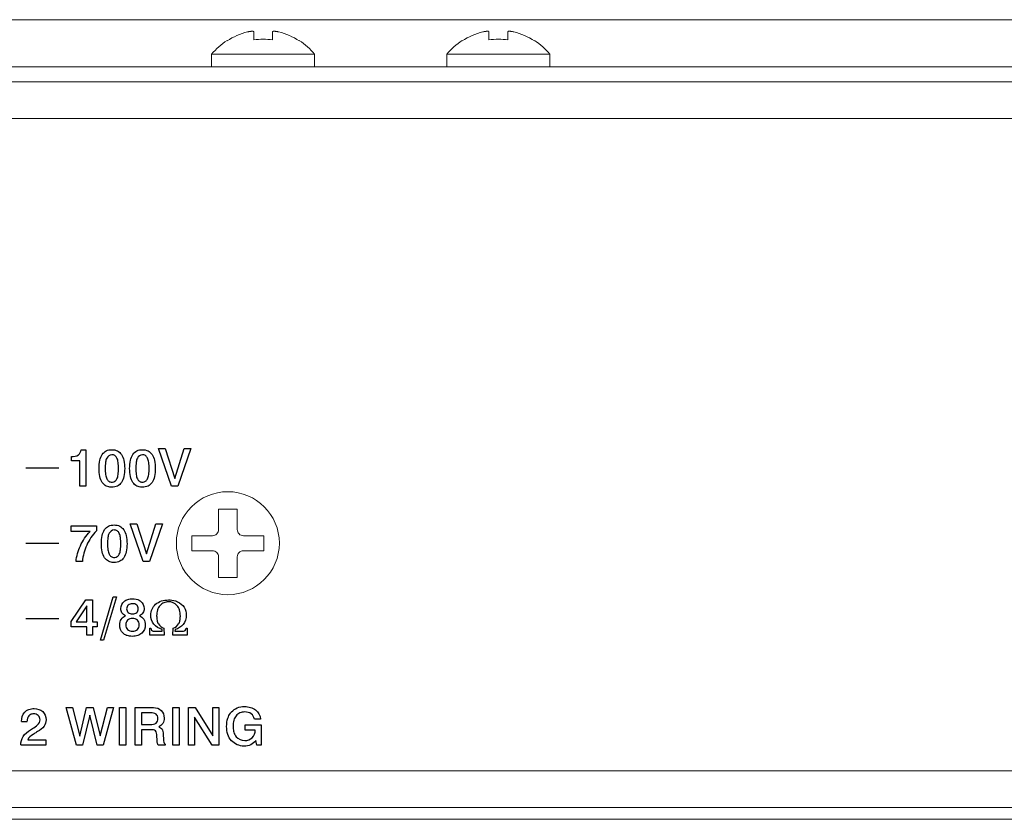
# Model space of a CAD drawing. Header units: inches. Extents: x 0 to 54.8, y -1.5 to 18.4.
# Tile 38 of 43: x 46.3 to 48.4, y 0 to 1.7. Entities that reach past the tile are written whole.
import ezdxf

# ---------------------------------------------------------------- set-up
doc = ezdxf.new("R2010")
doc.units = ezdxf.units.IN
doc.header["$MEASUREMENT"] = 0
doc.layers.get('0').update_dxf_attribs({"color": 8})
doc.layers.add('A', color=1, linetype='Continuous')
doc.layers.add('SCREEN', color=5, linetype='Continuous')

msp = doc.modelspace()

# ---------------------------------------------------------------- linework, layer by layer
at = {"lineweight": 5}
for points in [[(36.7988, 1.7), (36.7988, 1.7), (53.8928, 1.7), (53.8928, 1.7)], [(46.7691, 1.656), (46.7567, 1.648), (46.7456, 1.638), (46.7363, 1.6265)], [(46.8129, 1.674), (46.7973, 1.6702), (46.7825, 1.6638), (46.7691, 1.655)], [(46.7691, 1.655), (46.7691, 1.655), (46.7691, 1.656), (46.7691, 1.656)], [(46.8133, 1.6741), (46.8132, 1.674), (46.813, 1.674), (46.8129, 1.674)], [(46.8259, 1.6569), (46.8259, 1.6569), (46.8259, 1.6744), (46.8259, 1.6744)], [(46.8657, 1.6569), (46.8526, 1.6591), (46.8391, 1.6591), (46.8259, 1.6569)], [(46.8657, 1.6744), (46.8657, 1.6744), (46.8657, 1.6569), (46.8657, 1.6569)], [(46.8788, 1.674), (46.8786, 1.674), (46.8785, 1.674), (46.8784, 1.6741)], [(46.9226, 1.655), (46.9092, 1.6638), (46.8944, 1.6702), (46.8788, 1.674)], [(46.9226, 1.656), (46.9226, 1.656), (46.9226, 1.655), (46.9226, 1.655)], [(46.9553, 1.6265), (46.946, 1.638), (46.935, 1.648), (46.9226, 1.656)], [(47.2691, 1.656), (47.2567, 1.648), (47.2456, 1.638), (47.2363, 1.6265)], [(47.3129, 1.674), (47.2973, 1.6702), (47.2825, 1.6638), (47.2691, 1.655)], [(47.2691, 1.655), (47.2691, 1.655), (47.2691, 1.656), (47.2691, 1.656)], [(47.3133, 1.6741), (47.3132, 1.674), (47.313, 1.674), (47.3129, 1.674)], [(47.3259, 1.6569), (47.3259, 1.6569), (47.3259, 1.6744), (47.3259, 1.6744)], [(47.3657, 1.6569), (47.3526, 1.6591), (47.3391, 1.6591), (47.3259, 1.6569)], [(47.3657, 1.6744), (47.3657, 1.6744), (47.3657, 1.6569), (47.3657, 1.6569)], [(47.3788, 1.674), (47.3786, 1.674), (47.3785, 1.674), (47.3784, 1.6741)], [(47.4226, 1.655), (47.4092, 1.6638), (47.3944, 1.6702), (47.3788, 1.674)], [(47.4226, 1.656), (47.4226, 1.656), (47.4226, 1.655), (47.4226, 1.655)], [(47.4553, 1.6265), (47.446, 1.638), (47.435, 1.648), (47.4226, 1.656)], [(46.7363, 1.6265), (46.7363, 1.6265), (46.9553, 1.6265), (46.9553, 1.6265)], [(46.7363, 1.6265), (46.7363, 1.6265), (46.7363, 1.6), (46.7363, 1.6)], [(46.9553, 1.6265), (46.9553, 1.6265), (46.9553, 1.6), (46.9553, 1.6)], [(47.2363, 1.6265), (47.2363, 1.6265), (47.4553, 1.6265), (47.4553, 1.6265)], [(47.2363, 1.6265), (47.2363, 1.6265), (47.2363, 1.6), (47.2363, 1.6)], [(47.4553, 1.6265), (47.4553, 1.6265), (47.4553, 1.6), (47.4553, 1.6)], [(53.8448, 1.6), (53.8448, 1.6), (36.8468, 1.6), (36.8468, 1.6)], [(53.8448, 1.568), (53.8448, 1.568), (36.8468, 1.568), (36.8468, 1.568)], [(36.9238, 1.49), (36.9238, 1.49), (53.7678, 1.49), (53.7678, 1.49)], [(36.9238, 0.103), (36.9238, 0.103), (53.7678, 0.103), (53.7678, 0.103)], [(36.9238, 0.025), (36.9238, 0.025), (53.7678, 0.025), (53.7678, 0.025)], [(36.7988, 0), (36.7988, 0), (53.8928, 0), (53.8928, 0)]]:
    msp.add_open_spline(points, degree=3, dxfattribs=at)
for points, knots in [([(46.8259, 1.6744), (46.8259, 1.6745), (46.8259, 1.6745), (46.8259, 1.6746), (46.8259, 1.6746), (46.8259, 1.6746), (46.8258, 1.6746), (46.8258, 1.6747), (46.8258, 1.6747), (46.8258, 1.6747), (46.8257, 1.6748), (46.8257, 1.6748), (46.8257, 1.6748), (46.8257, 1.6748), (46.8256, 1.6749), (46.8256, 1.6749), (46.8256, 1.6749), (46.8255, 1.675), (46.8254, 1.675), (46.8253, 1.6751), (46.8253, 1.6751), (46.8251, 1.6751), (46.825, 1.6752), (46.8248, 1.6752), (46.8248, 1.6752), (46.8247, 1.6752), (46.8245, 1.6753), (46.8243, 1.6753), (46.8243, 1.6753), (46.8241, 1.6753), (46.8239, 1.6753), (46.8236, 1.6754), (46.8236, 1.6754), (46.8234, 1.6754), (46.8231, 1.6754), (46.8229, 1.6754), (46.8229, 1.6754), (46.8226, 1.6754), (46.8223, 1.6754), (46.8221, 1.6754), (46.8221, 1.6754), (46.8218, 1.6754), (46.8214, 1.6754), (46.8211, 1.6753), (46.8211, 1.6753), (46.8208, 1.6753), (46.8205, 1.6753), (46.8202, 1.6753), (46.8202, 1.6753), (46.8198, 1.6752), (46.8194, 1.6752), (46.8191, 1.6751), (46.8191, 1.6751), (46.8187, 1.6751), (46.8184, 1.675), (46.818, 1.675), (46.818, 1.675), (46.8172, 1.6749), (46.8164, 1.6747), (46.8157, 1.6746), (46.8157, 1.6746), (46.8149, 1.6744), (46.8141, 1.6743), (46.8133, 1.6741)], [0, 0, 0, 0, 0.0625, 0.0625, 0.0625, 0.0625, 0.125, 0.125, 0.125, 0.125, 0.1875, 0.1875, 0.1875, 0.1875, 0.25, 0.25, 0.25, 0.25, 0.3125, 0.3125, 0.3125, 0.3125, 0.375, 0.375, 0.375, 0.375, 0.4375, 0.4375, 0.4375, 0.4375, 0.5, 0.5, 0.5, 0.5, 0.5625, 0.5625, 0.5625, 0.5625, 0.625, 0.625, 0.625, 0.625, 0.6875, 0.6875, 0.6875, 0.6875, 0.75, 0.75, 0.75, 0.75, 0.8125, 0.8125, 0.8125, 0.8125, 0.875, 0.875, 0.875, 0.875, 0.9375, 0.9375, 0.9375, 0.9375, 1, 1, 1, 1]), ([(46.8784, 1.6741), (46.8776, 1.6743), (46.8768, 1.6744), (46.876, 1.6746), (46.876, 1.6746), (46.8752, 1.6747), (46.8744, 1.6749), (46.8737, 1.675), (46.8737, 1.675), (46.8733, 1.675), (46.8729, 1.6751), (46.8726, 1.6751), (46.8726, 1.6751), (46.8722, 1.6752), (46.8719, 1.6752), (46.8715, 1.6753), (46.8715, 1.6753), (46.8712, 1.6753), (46.8708, 1.6753), (46.8705, 1.6753), (46.8705, 1.6753), (46.8702, 1.6754), (46.8699, 1.6754), (46.8696, 1.6754), (46.8696, 1.6754), (46.8693, 1.6754), (46.869, 1.6754), (46.8688, 1.6754), (46.8688, 1.6754), (46.8685, 1.6754), (46.8683, 1.6754), (46.868, 1.6754), (46.868, 1.6754), (46.8678, 1.6753), (46.8676, 1.6753), (46.8674, 1.6753), (46.8674, 1.6753), (46.8672, 1.6753), (46.867, 1.6752), (46.8668, 1.6752), (46.8668, 1.6752), (46.8667, 1.6752), (46.8665, 1.6751), (46.8664, 1.6751), (46.8664, 1.6751), (46.8663, 1.675), (46.8662, 1.675), (46.8661, 1.6749), (46.8661, 1.6749), (46.866, 1.6749), (46.866, 1.6748), (46.8659, 1.6748), (46.8659, 1.6748), (46.8659, 1.6748), (46.8659, 1.6747), (46.8659, 1.6747), (46.8659, 1.6747), (46.8658, 1.6746), (46.8658, 1.6746), (46.8658, 1.6746), (46.8658, 1.6746), (46.8658, 1.6745), (46.8658, 1.6745), (46.8658, 1.6744)], [0, 0, 0, 0, 0.0625, 0.0625, 0.0625, 0.0625, 0.125, 0.125, 0.125, 0.125, 0.1875, 0.1875, 0.1875, 0.1875, 0.25, 0.25, 0.25, 0.25, 0.3125, 0.3125, 0.3125, 0.3125, 0.375, 0.375, 0.375, 0.375, 0.4375, 0.4375, 0.4375, 0.4375, 0.5, 0.5, 0.5, 0.5, 0.5625, 0.5625, 0.5625, 0.5625, 0.625, 0.625, 0.625, 0.625, 0.6875, 0.6875, 0.6875, 0.6875, 0.75, 0.75, 0.75, 0.75, 0.8125, 0.8125, 0.8125, 0.8125, 0.875, 0.875, 0.875, 0.875, 0.9375, 0.9375, 0.9375, 0.9375, 1, 1, 1, 1]), ([(47.3259, 1.6744), (47.3259, 1.6745), (47.3259, 1.6745), (47.3259, 1.6746), (47.3259, 1.6746), (47.3259, 1.6746), (47.3258, 1.6746), (47.3258, 1.6747), (47.3258, 1.6747), (47.3258, 1.6747), (47.3257, 1.6748), (47.3257, 1.6748), (47.3257, 1.6748), (47.3257, 1.6748), (47.3256, 1.6749), (47.3256, 1.6749), (47.3256, 1.6749), (47.3255, 1.675), (47.3254, 1.675), (47.3253, 1.6751), (47.3253, 1.6751), (47.3251, 1.6751), (47.325, 1.6752), (47.3248, 1.6752), (47.3248, 1.6752), (47.3247, 1.6752), (47.3245, 1.6753), (47.3243, 1.6753), (47.3243, 1.6753), (47.3241, 1.6753), (47.3239, 1.6753), (47.3236, 1.6754), (47.3236, 1.6754), (47.3234, 1.6754), (47.3231, 1.6754), (47.3229, 1.6754), (47.3229, 1.6754), (47.3226, 1.6754), (47.3223, 1.6754), (47.3221, 1.6754), (47.3221, 1.6754), (47.3218, 1.6754), (47.3214, 1.6754), (47.3211, 1.6753), (47.3211, 1.6753), (47.3208, 1.6753), (47.3205, 1.6753), (47.3202, 1.6753), (47.3202, 1.6753), (47.3198, 1.6752), (47.3194, 1.6752), (47.3191, 1.6751), (47.3191, 1.6751), (47.3187, 1.6751), (47.3184, 1.675), (47.318, 1.675), (47.318, 1.675), (47.3172, 1.6749), (47.3164, 1.6747), (47.3157, 1.6746), (47.3157, 1.6746), (47.3149, 1.6744), (47.3141, 1.6743), (47.3133, 1.6741)], [0, 0, 0, 0, 0.0625, 0.0625, 0.0625, 0.0625, 0.125, 0.125, 0.125, 0.125, 0.1875, 0.1875, 0.1875, 0.1875, 0.25, 0.25, 0.25, 0.25, 0.3125, 0.3125, 0.3125, 0.3125, 0.375, 0.375, 0.375, 0.375, 0.4375, 0.4375, 0.4375, 0.4375, 0.5, 0.5, 0.5, 0.5, 0.5625, 0.5625, 0.5625, 0.5625, 0.625, 0.625, 0.625, 0.625, 0.6875, 0.6875, 0.6875, 0.6875, 0.75, 0.75, 0.75, 0.75, 0.8125, 0.8125, 0.8125, 0.8125, 0.875, 0.875, 0.875, 0.875, 0.9375, 0.9375, 0.9375, 0.9375, 1, 1, 1, 1]), ([(47.3784, 1.6741), (47.3776, 1.6743), (47.3768, 1.6744), (47.376, 1.6746), (47.376, 1.6746), (47.3752, 1.6747), (47.3744, 1.6749), (47.3737, 1.675), (47.3737, 1.675), (47.3733, 1.675), (47.3729, 1.6751), (47.3726, 1.6751), (47.3726, 1.6751), (47.3722, 1.6752), (47.3719, 1.6752), (47.3715, 1.6753), (47.3715, 1.6753), (47.3712, 1.6753), (47.3708, 1.6753), (47.3705, 1.6753), (47.3705, 1.6753), (47.3702, 1.6754), (47.3699, 1.6754), (47.3696, 1.6754), (47.3696, 1.6754), (47.3693, 1.6754), (47.369, 1.6754), (47.3688, 1.6754), (47.3688, 1.6754), (47.3685, 1.6754), (47.3683, 1.6754), (47.368, 1.6754), (47.368, 1.6754), (47.3678, 1.6753), (47.3676, 1.6753), (47.3674, 1.6753), (47.3674, 1.6753), (47.3672, 1.6753), (47.367, 1.6752), (47.3668, 1.6752), (47.3668, 1.6752), (47.3667, 1.6752), (47.3665, 1.6751), (47.3664, 1.6751), (47.3664, 1.6751), (47.3663, 1.675), (47.3662, 1.675), (47.3661, 1.6749), (47.3661, 1.6749), (47.366, 1.6749), (47.366, 1.6748), (47.3659, 1.6748), (47.3659, 1.6748), (47.3659, 1.6748), (47.3659, 1.6747), (47.3659, 1.6747), (47.3659, 1.6747), (47.3658, 1.6746), (47.3658, 1.6746), (47.3658, 1.6746), (47.3658, 1.6746), (47.3658, 1.6745), (47.3658, 1.6745), (47.3658, 1.6744)], [0, 0, 0, 0, 0.0625, 0.0625, 0.0625, 0.0625, 0.125, 0.125, 0.125, 0.125, 0.1875, 0.1875, 0.1875, 0.1875, 0.25, 0.25, 0.25, 0.25, 0.3125, 0.3125, 0.3125, 0.3125, 0.375, 0.375, 0.375, 0.375, 0.4375, 0.4375, 0.4375, 0.4375, 0.5, 0.5, 0.5, 0.5, 0.5625, 0.5625, 0.5625, 0.5625, 0.625, 0.625, 0.625, 0.625, 0.6875, 0.6875, 0.6875, 0.6875, 0.75, 0.75, 0.75, 0.75, 0.8125, 0.8125, 0.8125, 0.8125, 0.875, 0.875, 0.875, 0.875, 0.9375, 0.9375, 0.9375, 0.9375, 1, 1, 1, 1]), ([(46.8259, 1.6744), (46.8259, 1.6744), (46.8259, 1.6744), (46.8259, 1.6744), (46.8259, 1.6744), (46.8259, 1.6744), (46.8259, 1.6744), (46.8259, 1.6744)], [0, 0, 0, 0, 0.5, 0.5, 0.5, 0.5, 1, 1, 1, 1]), ([(46.8658, 1.6744), (46.8657, 1.6744), (46.8657, 1.6744), (46.8657, 1.6744), (46.8657, 1.6744), (46.8657, 1.6744), (46.8657, 1.6744), (46.8657, 1.6744)], [0, 0, 0, 0, 0.5, 0.5, 0.5, 0.5, 1, 1, 1, 1]), ([(47.3259, 1.6744), (47.3259, 1.6744), (47.3259, 1.6744), (47.3259, 1.6744), (47.3259, 1.6744), (47.3259, 1.6744), (47.3259, 1.6744), (47.3259, 1.6744)], [0, 0, 0, 0, 0.5, 0.5, 0.5, 0.5, 1, 1, 1, 1]), ([(47.3658, 1.6744), (47.3657, 1.6744), (47.3657, 1.6744), (47.3657, 1.6744), (47.3657, 1.6744), (47.3657, 1.6744), (47.3657, 1.6744), (47.3657, 1.6744)], [0, 0, 0, 0, 0.5, 0.5, 0.5, 0.5, 1, 1, 1, 1])]:
    msp.add_open_spline(points, degree=3, knots=knots, dxfattribs=at)
at = {"layer": 'A', "lineweight": 5}
for points, knots in [([(46.8803, 0.587), (46.8803, 0.6475), (46.8313, 0.6965), (46.7708, 0.6965), (46.7708, 0.6965), (46.7104, 0.6965), (46.6613, 0.6475), (46.6613, 0.587), (46.6613, 0.587), (46.6613, 0.5265), (46.7104, 0.4775), (46.7708, 0.4775), (46.7708, 0.4775), (46.8313, 0.4775), (46.8803, 0.5265), (46.8803, 0.587)], [0, 0, 0, 0, 0.25, 0.25, 0.25, 0.25, 0.5, 0.5, 0.5, 0.5, 0.75, 0.75, 0.75, 0.75, 1, 1, 1, 1]), ([(46.7379, 0.6029), (46.7414, 0.6029), (46.7447, 0.6043), (46.7471, 0.6067), (46.7471, 0.6067), (46.7495, 0.6092), (46.7509, 0.6125), (46.7509, 0.6159)], [0, 0, 0, 0, 0.5, 0.5, 0.5, 0.5, 1, 1, 1, 1]), ([(46.7907, 0.6159), (46.7907, 0.6125), (46.7921, 0.6092), (46.7946, 0.6067), (46.7946, 0.6067), (46.797, 0.6043), (46.8003, 0.6029), (46.8038, 0.6029)], [0, 0, 0, 0, 0.5, 0.5, 0.5, 0.5, 1, 1, 1, 1]), ([(46.7509, 0.5581), (46.7509, 0.5615), (46.7495, 0.5648), (46.7471, 0.5673), (46.7471, 0.5673), (46.7447, 0.5697), (46.7414, 0.5711), (46.7379, 0.5711)], [0, 0, 0, 0, 0.5, 0.5, 0.5, 0.5, 1, 1, 1, 1]), ([(46.8038, 0.5711), (46.8003, 0.5711), (46.797, 0.5697), (46.7946, 0.5673), (46.7946, 0.5673), (46.7921, 0.5648), (46.7907, 0.5615), (46.7907, 0.5581)], [0, 0, 0, 0, 0.5, 0.5, 0.5, 0.5, 1, 1, 1, 1])]:
    msp.add_open_spline(points, degree=3, knots=knots, dxfattribs=at)
for points in [[(46.7509, 0.6597), (46.7509, 0.6597), (46.7907, 0.6597), (46.7907, 0.6597)], [(46.7509, 0.6159), (46.7509, 0.6159), (46.7509, 0.6597), (46.7509, 0.6597)], [(46.7907, 0.6597), (46.7907, 0.6597), (46.7907, 0.6159), (46.7907, 0.6159)], [(46.6941, 0.6029), (46.6941, 0.6029), (46.7379, 0.6029), (46.7379, 0.6029)], [(46.6941, 0.5711), (46.6941, 0.5711), (46.6941, 0.6029), (46.6941, 0.6029)], [(46.8038, 0.6029), (46.8038, 0.6029), (46.8476, 0.6029), (46.8476, 0.6029)], [(46.8476, 0.6029), (46.8476, 0.6029), (46.8476, 0.5711), (46.8476, 0.5711)], [(46.7379, 0.5711), (46.7379, 0.5711), (46.6941, 0.5711), (46.6941, 0.5711)], [(46.8476, 0.5711), (46.8476, 0.5711), (46.8038, 0.5711), (46.8038, 0.5711)], [(46.7509, 0.5143), (46.7509, 0.5143), (46.7509, 0.5581), (46.7509, 0.5581)], [(46.7907, 0.5581), (46.7907, 0.5581), (46.7907, 0.5143), (46.7907, 0.5143)], [(46.7907, 0.5143), (46.7907, 0.5143), (46.7509, 0.5143), (46.7509, 0.5143)]]:
    msp.add_open_spline(points, degree=3, dxfattribs=at)
at = {"layer": 'SCREEN', "linetype": 'Continuous'}
for p, q in [((46.4591, 0.7858), (46.4687, 0.7858)), ((46.4687, 0.7858), (46.4687, 0.7082)), ((46.6511, 0.7082), (46.6233, 0.7881)), ((46.6233, 0.7881), (46.6376, 0.7881)), ((46.6376, 0.7881), (46.6578, 0.7243)), ((46.6578, 0.7243), (46.6779, 0.7881)), ((46.6921, 0.7881), (46.6644, 0.7082)), ((46.6779, 0.7881), (46.6921, 0.7881)), ((46.4381, 0.7624), (46.4381, 0.7714)), ((46.4563, 0.7624), (46.4381, 0.7624)), ((46.4563, 0.7082), (46.4563, 0.7624)), ((46.3414, 0.747), (46.4114, 0.747)), ((46.4687, 0.7082), (46.4563, 0.7082)), ((46.6644, 0.7082), (46.6511, 0.7082)), ((46.5911, 0.5482), (46.5633, 0.6281)), ((46.5633, 0.6281), (46.5776, 0.6281)), ((46.5776, 0.6281), (46.5977, 0.5643)), ((46.5977, 0.5643), (46.6179, 0.6281)), ((46.6321, 0.6281), (46.6044, 0.5482)), ((46.6179, 0.6281), (46.6321, 0.6281)), ((46.4374, 0.6122), (46.4374, 0.6236)), ((46.4374, 0.6236), (46.4913, 0.6236)), ((46.4778, 0.6122), (46.4374, 0.6122)), ((46.4913, 0.6236), (46.4913, 0.6133)), ((46.3414, 0.587), (46.4114, 0.587)), ((46.4616, 0.5482), (46.4481, 0.5482)), ((46.6044, 0.5482), (46.5911, 0.5482)), ((46.4374, 0.4207), (46.469, 0.4666)), ((46.469, 0.4666), (46.483, 0.4666)), ((46.483, 0.4666), (46.483, 0.4196)), ((46.4998, 0.3809), (46.5268, 0.4731)), ((46.5339, 0.4731), (46.5068, 0.3809)), ((46.5268, 0.4731), (46.5339, 0.4731)), ((46.471, 0.4535), (46.448, 0.4195)), ((46.471, 0.4195), (46.471, 0.4535)), ((46.3414, 0.427), (46.4114, 0.427)), ((46.4374, 0.4093), (46.4374, 0.4207)), ((46.448, 0.4195), (46.471, 0.4195)), ((46.483, 0.4196), (46.4931, 0.4196)), ((46.4931, 0.4196), (46.4931, 0.4093)), ((46.4708, 0.4093), (46.4374, 0.4093)), ((46.4708, 0.3912), (46.4708, 0.4093)), ((46.483, 0.4093), (46.483, 0.3912)), ((46.4931, 0.4093), (46.483, 0.4093)), ((46.6051, 0.3912), (46.6051, 0.4063)), ((46.6051, 0.4063), (46.607, 0.4063)), ((46.6162, 0.3999), (46.6309, 0.3999)), ((46.6309, 0.3999), (46.6309, 0.4037)), ((46.6344, 0.4063), (46.6357, 0.3912)), ((46.6536, 0.3912), (46.6549, 0.4063)), ((46.6586, 0.4037), (46.6582, 0.3999)), ((46.6582, 0.3999), (46.6731, 0.3999)), ((46.6823, 0.4063), (46.6844, 0.4063)), ((46.6844, 0.4063), (46.6844, 0.3912)), ((46.483, 0.3912), (46.4708, 0.3912)), ((46.5068, 0.3809), (46.4998, 0.3809)), ((46.6357, 0.3912), (46.6051, 0.3912)), ((46.6844, 0.3912), (46.6536, 0.3912)), ((46.449, 0.1577), (46.4272, 0.2376)), ((46.4272, 0.2376), (46.4407, 0.2376)), ((46.4407, 0.2376), (46.4558, 0.177)), ((46.4558, 0.177), (46.4703, 0.2376)), ((46.4703, 0.2376), (46.4844, 0.2376)), ((46.4844, 0.2376), (46.4993, 0.1772)), ((46.4993, 0.1772), (46.5146, 0.2376)), ((46.5278, 0.2376), (46.5059, 0.1577)), ((46.5146, 0.2376), (46.5278, 0.2376)), ((46.5403, 0.1577), (46.5403, 0.2376)), ((46.5403, 0.2376), (46.5537, 0.2376)), ((46.5537, 0.2376), (46.5537, 0.1577)), ((46.5741, 0.1577), (46.5741, 0.2376)), ((46.5741, 0.2376), (46.6085, 0.2376)), ((46.6085, 0.2376), (46.6127, 0.2374)), ((46.6537, 0.1577), (46.6537, 0.2376)), ((46.6537, 0.2376), (46.6671, 0.2376)), ((46.6671, 0.2376), (46.6671, 0.1577)), ((46.6874, 0.1577), (46.6874, 0.2376)), ((46.6874, 0.2376), (46.7015, 0.2376)), ((46.7015, 0.2376), (46.7388, 0.1778)), ((46.7388, 0.1778), (46.7388, 0.2376)), ((46.7388, 0.2376), (46.7516, 0.2376)), ((46.7516, 0.2376), (46.7516, 0.1577)), ((46.4773, 0.2216), (46.462, 0.1577)), ((46.493, 0.1577), (46.4773, 0.2216)), ((46.5871, 0.2264), (46.5871, 0.2018)), ((46.6065, 0.2264), (46.5871, 0.2264)), ((46.7376, 0.1577), (46.7002, 0.2174)), ((46.7002, 0.2174), (46.7002, 0.1577)), ((46.8405, 0.2131), (46.8273, 0.2131)), ((46.3441, 0.2075), (46.3322, 0.2075)), ((46.3514, 0.1903), (46.3558, 0.193)), ((46.5871, 0.2018), (46.6062, 0.2018)), ((46.5872, 0.1905), (46.5872, 0.1577)), ((46.6074, 0.1905), (46.5872, 0.1905)), ((46.8073, 0.1898), (46.8073, 0.2008)), ((46.8073, 0.2008), (46.8414, 0.2008)), ((46.8291, 0.1898), (46.8073, 0.1898)), ((46.8414, 0.2008), (46.8414, 0.1577)), ((46.3453, 0.1689), (46.3842, 0.1689)), ((46.3665, 0.1864), (46.3643, 0.1852)), ((46.3842, 0.1689), (46.3842, 0.1577)), ((46.6205, 0.1682), (46.6201, 0.1777)), ((46.6334, 0.1807), (46.6341, 0.1692)), ((46.8326, 0.1577), (46.8304, 0.1678)), ((46.3842, 0.1577), (46.3307, 0.1577)), ((46.462, 0.1577), (46.449, 0.1577)), ((46.5059, 0.1577), (46.493, 0.1577)), ((46.5537, 0.1577), (46.5403, 0.1577)), ((46.5872, 0.1577), (46.5741, 0.1577)), ((46.6374, 0.1577), (46.6225, 0.1577)), ((46.6374, 0.16), (46.6374, 0.1577)), ((46.6671, 0.1577), (46.6537, 0.1577)), ((46.7002, 0.1577), (46.6874, 0.1577)), ((46.7516, 0.1577), (46.7376, 0.1577)), ((46.8414, 0.1577), (46.8326, 0.1577))]:
    msp.add_line(p, q, dxfattribs=at)
for points, knots in [([(46.4381, 0.7714), (46.4433, 0.7714), (46.4541, 0.7717), (46.4585, 0.7817), (46.4591, 0.7858)], [0, 0, 0, 0, 0.552261, 1, 1, 1, 1]), ([(46.5229, 0.706), (46.5192, 0.7061), (46.5118, 0.7076), (46.5025, 0.7161), (46.4977, 0.7297), (46.4966, 0.7459), (46.4977, 0.7621), (46.5025, 0.7758), (46.5121, 0.7845), (46.5201, 0.7858), (46.5242, 0.7858)], [0, 0, 0, 0, 0.101193, 0.206681, 0.332283, 0.494666, 0.657017, 0.78231, 0.887466, 1, 1, 1, 1]), ([(46.5242, 0.7751), (46.5198, 0.7748), (46.5126, 0.7695), (46.5106, 0.7577), (46.5098, 0.7459), (46.5105, 0.734), (46.5126, 0.7244), (46.5174, 0.718), (46.5224, 0.7167), (46.5251, 0.7169), (46.5255, 0.7169)], [0, 0, 0, 0, 0.176813, 0.306911, 0.488318, 0.668335, 0.797367, 0.891432, 0.981756, 1, 1, 1, 1]), ([(46.5242, 0.7858), (46.5283, 0.7858), (46.5363, 0.7844), (46.546, 0.7757), (46.5508, 0.762), (46.5519, 0.7458), (46.5508, 0.7297), (46.546, 0.7161), (46.5363, 0.7073), (46.5279, 0.7059), (46.5234, 0.706), (46.5229, 0.706)], [0, 0, 0, 0, 0.110296, 0.213571, 0.336415, 0.495028, 0.652831, 0.775322, 0.878594, 0.989022, 1, 1, 1, 1]), ([(46.5255, 0.7169), (46.5273, 0.7171), (46.5313, 0.7183), (46.5359, 0.7244), (46.538, 0.734), (46.5386, 0.7458), (46.538, 0.7577), (46.5359, 0.7674), (46.5311, 0.7738), (46.5264, 0.7752), (46.5242, 0.7751)], [0, 0, 0, 0, 0.074902, 0.171469, 0.303742, 0.489015, 0.675214, 0.808742, 0.906407, 1, 1, 1, 1]), ([(46.5879, 0.706), (46.5842, 0.7061), (46.5768, 0.7076), (46.5675, 0.7161), (46.5627, 0.7297), (46.5616, 0.7459), (46.5627, 0.7621), (46.5675, 0.7758), (46.5771, 0.7845), (46.5851, 0.7858), (46.5892, 0.7858)], [0, 0, 0, 0, 0.101193, 0.206681, 0.332283, 0.494666, 0.657017, 0.78231, 0.887466, 1, 1, 1, 1]), ([(46.5892, 0.7751), (46.5848, 0.7748), (46.5776, 0.7695), (46.5756, 0.7577), (46.5748, 0.7459), (46.5755, 0.734), (46.5776, 0.7244), (46.5824, 0.718), (46.5874, 0.7167), (46.5901, 0.7169), (46.5905, 0.7169)], [0, 0, 0, 0, 0.176813, 0.306911, 0.488318, 0.668335, 0.797367, 0.891432, 0.981756, 1, 1, 1, 1]), ([(46.5892, 0.7858), (46.5933, 0.7858), (46.6013, 0.7844), (46.611, 0.7757), (46.6158, 0.762), (46.6169, 0.7458), (46.6158, 0.7297), (46.611, 0.7161), (46.6013, 0.7073), (46.5929, 0.7059), (46.5884, 0.706), (46.5879, 0.706)], [0, 0, 0, 0, 0.110296, 0.213571, 0.336415, 0.495028, 0.652831, 0.775322, 0.878594, 0.989022, 1, 1, 1, 1]), ([(46.5905, 0.7169), (46.5923, 0.7171), (46.5963, 0.7183), (46.6009, 0.7244), (46.603, 0.734), (46.6036, 0.7458), (46.603, 0.7577), (46.6009, 0.7674), (46.5961, 0.7738), (46.5914, 0.7752), (46.5892, 0.7751)], [0, 0, 0, 0, 0.074902, 0.171469, 0.303742, 0.489015, 0.675214, 0.808742, 0.906407, 1, 1, 1, 1]), ([(46.4481, 0.5482), (46.4493, 0.5596), (46.4557, 0.5831), (46.4696, 0.6029), (46.4778, 0.6122)], [0, 0, 0, 0, 0.481902, 1, 1, 1, 1]), ([(46.4913, 0.6133), (46.483, 0.6042), (46.4689, 0.584), (46.4628, 0.56), (46.4616, 0.5482)], [0, 0, 0, 0, 0.505965, 1, 1, 1, 1]), ([(46.5279, 0.546), (46.5242, 0.5461), (46.5167, 0.5476), (46.5075, 0.5561), (46.5027, 0.5697), (46.5015, 0.5859), (46.5027, 0.6021), (46.5075, 0.6158), (46.5171, 0.6244), (46.525, 0.6258), (46.5291, 0.6258)], [0, 0, 0, 0, 0.101193, 0.206681, 0.332283, 0.494666, 0.657017, 0.78231, 0.887466, 1, 1, 1, 1]), ([(46.5291, 0.6151), (46.5248, 0.6148), (46.5176, 0.6095), (46.5155, 0.5977), (46.5148, 0.5859), (46.5154, 0.574), (46.5175, 0.5644), (46.5223, 0.558), (46.5274, 0.5567), (46.53, 0.5569), (46.5305, 0.5569)], [0, 0, 0, 0, 0.176813, 0.306911, 0.488318, 0.668335, 0.797367, 0.891432, 0.981756, 1, 1, 1, 1]), ([(46.5291, 0.6258), (46.5333, 0.6258), (46.5413, 0.6244), (46.5509, 0.6157), (46.5557, 0.602), (46.5569, 0.5858), (46.5557, 0.5697), (46.5509, 0.556), (46.5413, 0.5473), (46.5329, 0.5459), (46.5283, 0.5459), (46.5279, 0.546)], [0, 0, 0, 0, 0.110296, 0.213571, 0.336415, 0.495028, 0.652831, 0.775322, 0.878594, 0.989022, 1, 1, 1, 1]), ([(46.5305, 0.5569), (46.5323, 0.5571), (46.5363, 0.5583), (46.5409, 0.5644), (46.543, 0.574), (46.5436, 0.5858), (46.543, 0.5977), (46.5409, 0.6074), (46.536, 0.6138), (46.5314, 0.6152), (46.5291, 0.6151)], [0, 0, 0, 0, 0.074902, 0.171469, 0.303742, 0.489015, 0.675214, 0.808742, 0.906407, 1, 1, 1, 1]), ([(46.5531, 0.4325), (46.5502, 0.4339), (46.5448, 0.4382), (46.542, 0.4504), (46.5472, 0.4627), (46.5583, 0.4681), (46.5694, 0.4694), (46.5782, 0.4679), (46.5825, 0.4657)], [0, 0, 0, 0, 0.139079, 0.277259, 0.516125, 0.645003, 0.795247, 1, 1, 1, 1]), ([(46.5825, 0.4657), (46.5838, 0.465), (46.5895, 0.4611), (46.5941, 0.4505), (46.5913, 0.4382), (46.5859, 0.4339), (46.583, 0.4325)], [0, 0, 0, 0, 0.110546, 0.518624, 0.758751, 1, 1, 1, 1]), ([(46.6309, 0.4037), (46.6242, 0.4056), (46.6114, 0.4131), (46.6042, 0.4358), (46.6153, 0.4613), (46.6399, 0.4677), (46.6546, 0.4658), (46.6593, 0.4643)], [0, 0, 0, 0, 0.190617, 0.372063, 0.601197, 0.864509, 1, 1, 1, 1]), ([(46.6549, 0.4063), (46.6594, 0.4082), (46.6659, 0.4129), (46.6694, 0.4231), (46.6701, 0.4332), (46.669, 0.4446), (46.662, 0.4579), (46.6479, 0.4641), (46.6378, 0.4617), (46.6348, 0.4604)], [0, 0, 0, 0, 0.169782, 0.258816, 0.370667, 0.525, 0.654182, 0.885622, 1, 1, 1, 1]), ([(46.6593, 0.4643), (46.6609, 0.4638), (46.668, 0.4609), (46.6792, 0.452), (46.6843, 0.4329), (46.678, 0.4129), (46.6652, 0.4052), (46.6586, 0.4037)], [0, 0, 0, 0, 0.061003, 0.281793, 0.496756, 0.750681, 1, 1, 1, 1]), ([(46.568, 0.4584), (46.5646, 0.4584), (46.5583, 0.4569), (46.5544, 0.4476), (46.5581, 0.4382), (46.5648, 0.4366), (46.5683, 0.4366), (46.5685, 0.4366)], [0, 0, 0, 0, 0.257017, 0.48865, 0.728035, 0.986943, 1, 1, 1, 1]), ([(46.5685, 0.4366), (46.5717, 0.4367), (46.5779, 0.4384), (46.5817, 0.4476), (46.5778, 0.457), (46.5714, 0.4584), (46.568, 0.4584)], [0, 0, 0, 0, 0.253017, 0.494374, 0.733389, 1, 1, 1, 1]), ([(46.6348, 0.4604), (46.6317, 0.459), (46.6259, 0.4548), (46.6204, 0.4448), (46.6191, 0.4337), (46.6199, 0.4235), (46.6233, 0.4131), (46.6298, 0.4079), (46.6344, 0.4063)], [0, 0, 0, 0, 0.149057, 0.315676, 0.506149, 0.655816, 0.778673, 1, 1, 1, 1]), ([(46.5547, 0.3913), (46.5523, 0.3923), (46.5444, 0.3972), (46.5394, 0.411), (46.5427, 0.4257), (46.5495, 0.431), (46.5531, 0.4325)], [0, 0, 0, 0, 0.154284, 0.532422, 0.769448, 1, 1, 1, 1]), ([(46.568, 0.4268), (46.5641, 0.4268), (46.5564, 0.4247), (46.5524, 0.4133), (46.5564, 0.4021), (46.5642, 0.3998), (46.5683, 0.3998), (46.5685, 0.3999)], [0, 0, 0, 0, 0.25283, 0.495473, 0.737315, 0.987114, 1, 1, 1, 1]), ([(46.583, 0.4325), (46.5866, 0.4311), (46.5933, 0.4257), (46.5968, 0.4111), (46.5913, 0.3964), (46.5788, 0.3898), (46.5678, 0.3885), (46.5595, 0.3895), (46.5553, 0.391), (46.5547, 0.3913)], [0, 0, 0, 0, 0.148722, 0.305594, 0.553684, 0.682527, 0.83095, 0.974786, 1, 1, 1, 1]), ([(46.5685, 0.3999), (46.5722, 0.3999), (46.5798, 0.4022), (46.5837, 0.4135), (46.5795, 0.4248), (46.5719, 0.4268), (46.568, 0.4268)], [0, 0, 0, 0, 0.248428, 0.500848, 0.742233, 1, 1, 1, 1]), ([(46.607, 0.4063), (46.6071, 0.4047), (46.6085, 0.4001), (46.6136, 0.3999), (46.6162, 0.3999)], [0, 0, 0, 0, 0.385456, 1, 1, 1, 1]), ([(46.6731, 0.3999), (46.6755, 0.3999), (46.6804, 0.4), (46.6822, 0.4045), (46.6823, 0.4063)], [0, 0, 0, 0, 0.569225, 1, 1, 1, 1]), ([(46.3322, 0.208), (46.3322, 0.2151), (46.3352, 0.2267), (46.3478, 0.2344), (46.3615, 0.2363), (46.3792, 0.2316), (46.3845, 0.2181), (46.3845, 0.2118)], [0, 0, 0, 0, 0.263458, 0.387327, 0.52702, 0.771088, 1, 1, 1, 1]), ([(46.6127, 0.2374), (46.6186, 0.2374), (46.6315, 0.2338), (46.6365, 0.2169), (46.6337, 0.2033), (46.6272, 0.198), (46.6238, 0.1967)], [0, 0, 0, 0, 0.303929, 0.603619, 0.810666, 1, 1, 1, 1]), ([(46.7763, 0.2255), (46.777, 0.2265), (46.7809, 0.2312), (46.7905, 0.2381), (46.8053, 0.2403), (46.8189, 0.2387), (46.8335, 0.2319), (46.8395, 0.2205), (46.8405, 0.2131)], [0, 0, 0, 0, 0.042326, 0.224846, 0.419601, 0.58201, 0.72537, 1, 1, 1, 1]), ([(46.3506, 0.2224), (46.3496, 0.2218), (46.3454, 0.2186), (46.3441, 0.2127), (46.3441, 0.2087)], [0, 0, 0, 0, 0.22315, 1, 1, 1, 1]), ([(46.3558, 0.193), (46.3628, 0.1971), (46.375, 0.2062), (46.3688, 0.2222), (46.3591, 0.2253), (46.3528, 0.2237), (46.3506, 0.2224)], [0, 0, 0, 0, 0.467101, 0.657248, 0.855142, 1, 1, 1, 1]), ([(46.3845, 0.2118), (46.3845, 0.2068), (46.381, 0.1959), (46.3716, 0.1894), (46.3665, 0.1864)], [0, 0, 0, 0, 0.44582, 1, 1, 1, 1]), ([(46.6062, 0.2018), (46.6103, 0.2018), (46.6169, 0.2021), (46.6215, 0.2087), (46.622, 0.2142), (46.6215, 0.2195), (46.617, 0.226), (46.6105, 0.2264), (46.6065, 0.2264)], [0, 0, 0, 0, 0.273913, 0.378437, 0.505402, 0.629583, 0.73191, 1, 1, 1, 1]), ([(46.8304, 0.1678), (46.8276, 0.164), (46.8199, 0.1574), (46.8004, 0.1536), (46.7797, 0.1621), (46.7696, 0.1808), (46.7674, 0.1976), (46.7694, 0.2133), (46.7739, 0.2223), (46.7763, 0.2255)], [0, 0, 0, 0, 0.117647, 0.239509, 0.482661, 0.611301, 0.754578, 0.899815, 1, 1, 1, 1]), ([(46.8273, 0.2131), (46.8264, 0.2174), (46.8213, 0.2261), (46.808, 0.229), (46.7964, 0.2271), (46.7876, 0.2206), (46.7826, 0.2102), (46.7814, 0.1984), (46.7822, 0.1903), (46.7831, 0.1866)], [0, 0, 0, 0, 0.15759, 0.326173, 0.45683, 0.57697, 0.707067, 0.86309, 1, 1, 1, 1]), ([(46.3307, 0.158), (46.3307, 0.1642), (46.3338, 0.1782), (46.3453, 0.1866), (46.3514, 0.1903)], [0, 0, 0, 0, 0.463958, 1, 1, 1, 1]), ([(46.6201, 0.1777), (46.6199, 0.1813), (46.6188, 0.1896), (46.6106, 0.1905), (46.6074, 0.1905)], [0, 0, 0, 0, 0.522671, 1, 1, 1, 1]), ([(46.6238, 0.1967), (46.6265, 0.1958), (46.6328, 0.1918), (46.6332, 0.1844), (46.6334, 0.1807)], [0, 0, 0, 0, 0.432044, 1, 1, 1, 1]), ([(46.7831, 0.1866), (46.7832, 0.1861), (46.7843, 0.1822), (46.7891, 0.1721), (46.8057, 0.165), (46.8247, 0.1716), (46.8289, 0.184), (46.8291, 0.1898)], [0, 0, 0, 0, 0.021222, 0.183924, 0.482845, 0.737976, 1, 1, 1, 1]), ([(46.3643, 0.1852), (46.3618, 0.1837), (46.3549, 0.1793), (46.347, 0.1741), (46.3453, 0.1689)], [0, 0, 0, 0, 0.35134, 1, 1, 1, 1]), ([(46.6225, 0.1577), (46.6219, 0.1588), (46.6207, 0.1623), (46.6206, 0.1659), (46.6205, 0.1682)], [0, 0, 0, 0, 0.366425, 1, 1, 1, 1])]:
    msp.add_open_spline(points, degree=3, knots=knots, dxfattribs=at)
msp.add_open_spline([(46.6341, 0.1691), (46.6342, 0.1659), (46.6345, 0.1616), (46.6374, 0.16)], degree=3, dxfattribs=at)

doc.saveas('drawing.dxf')
